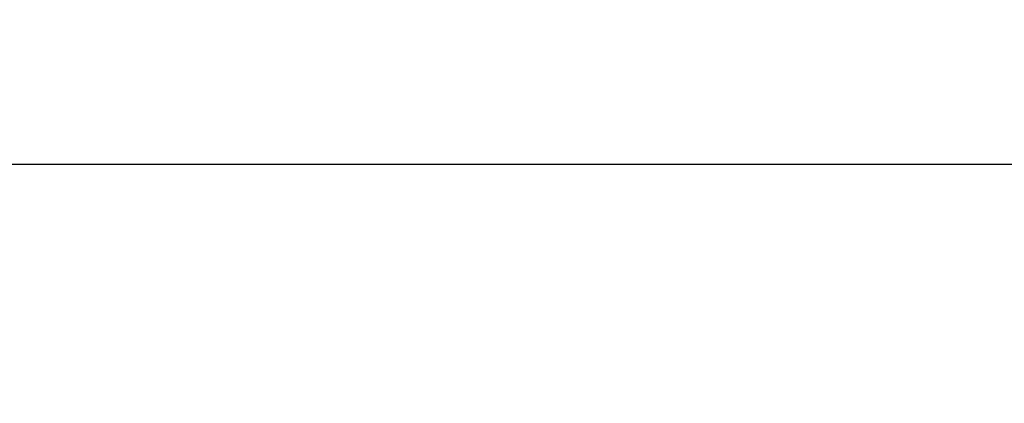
# Model space of a CAD drawing. Header units: millimetres. Extents: x 256 to 1374, y 313 to 1176.
# Tile 53 of 212: x 564 to 622, y 835 to 858. Entities that reach past the tile are written whole.
import ezdxf

# ---------------------------------------------------------------- set-up
doc = ezdxf.new("R2010")
doc.units = ezdxf.units.MM
doc.header["$PDSIZE"] = -1
doc.styles.add('SLDTEXTSTYLE0', font='ARIAL.TTF', dxfattribs={"width": 0.948})
doc.dimstyles.new('SLDDIMSTYLE0', dxfattribs={"dimtxt": 5.650301, "dimasz": 4.572, "dimexe": 0, "dimexo": 0.0625, "dimgap": 1.412575, "dimtad": 0, "dimtih": 1, "dimtoh": 1, "dimlfac": 3, "dimrnd": 1e-09, "dimzin": 12, "dimdsep": 46, "dimtxsty": 'SLDTEXTSTYLE0', "dimsah": 1, "dimcen": 0.09, "dimadec": 0, "dimazin": 3, "dimtfac": 1, "dimtofl": 0, "dimtmove": 0, "dimatfit": 3, "dimfxl": 1, "dimfrac": 2, "dimtolj": 1, "dimtzin": 12, "dimarcsym": 0})

# ---------------------------------------------------------------- blocks, each defined once
blk = doc.blocks.new('*D26')
at = {"color": 0, "linetype": 'Continuous', "lineweight": -2}
for p, q in [((453.559, 813.397), (453.559, 849.364)), ((458.131, 849.364), (642.493, 849.364)), ((852.643, 849.364), (668.281, 849.364)), ((857.215, 813.397), (857.215, 849.364))]:
    blk.add_line(p, q, dxfattribs=at)
at = {"color": 0}
for points in [[(458.131, 850.126), (458.131, 848.602), (453.559, 849.364)], [(852.643, 848.602), (852.643, 850.126), (857.215, 849.364)]]:
    blk.add_solid(points, dxfattribs=at)
at = {"layer": 'Defpoints', "color": 0}
for p in [(857.215, 849.364), (453.559, 813.335), (857.215, 813.335)]:
    blk.add_point(p, dxfattribs=at)
at = {"color": 0, "lineweight": 0, "insert": (655.387, 857.785), "char_height": 5.6503, "attachment_point": 2, "style": 'SLDTEXTSTYLE0'}
blk.add_mtext('\\A1;1210.5\\P(47.66)', dxfattribs=at)

msp = doc.modelspace()

# ---------------------------------------------------------------- dimensions: what is measured, and where the dimension line sits
at = {"color": 7, "linetype": 'Continuous', "lineweight": 0}
dim = msp.add_linear_dim(base=(857.2152, 849.3639), p1=(453.5586, 813.335), p2=(857.2152, 813.335), text='1210.5\\P(47.66)', dimstyle='SLDDIMSTYLE0', dxfattribs=at)
dim.commit()
dim.dimension.update_dxf_attribs({"geometry": '*D26', "text_midpoint": (655.3869, 849.3639), "dimtype": 160})

doc.saveas('drawing.dxf')
